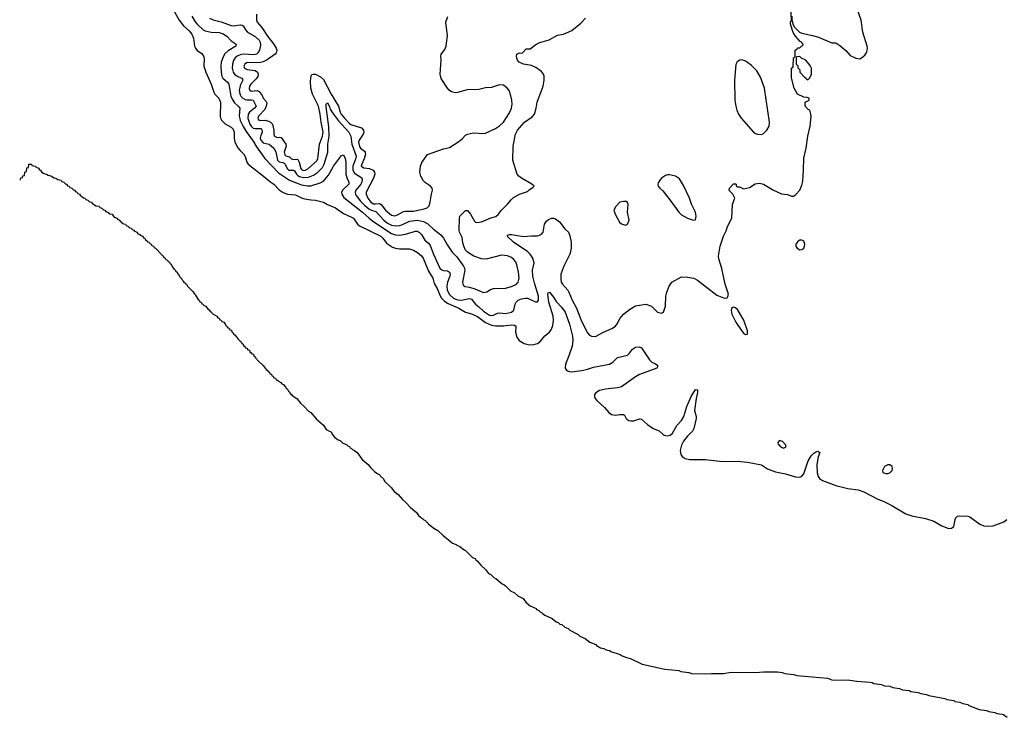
# Model space of a CAD drawing. Header units: inches. Extents: x 1678809 to 1859548, y 384609 to 522868.
# Tile 101 of 256: x 1687795 to 1697635, y 488923 to 495894. Entities that reach past the tile are written whole.
import ezdxf

# ---------------------------------------------------------------- set-up
doc = ezdxf.new("R2010")
doc.units = ezdxf.units.IN
doc.header["$MEASUREMENT"] = 0
for name, color, linetype in [('B6489', 7, 'Continuous'), ('B6498', 7, 'Continuous'), ('B6499', 7, 'Continuous')]:
    doc.layers.add(name, color=color, linetype=linetype)

msp = doc.modelspace()

# ---------------------------------------------------------------- linework, layer by layer
at = {"layer": 'B6489', "color": 5}
for points, elevation in [([(1689331.1, 495990), (1689387.7, 495890), (1689433.6, 495833.6), (1689490, 495781.8), (1689515, 495750), (1689533.2, 495710), (1689543.5, 495630), (1689551.6, 495610), (1689570, 495584.4), (1689614.4, 495554.4), (1689633.7, 495530), (1689638.9, 495510), (1689636.5, 495430), (1689654.6, 495370), (1689710, 495250.3), (1689734.2, 495170), (1689746.7, 495150), (1689785.2, 495110), (1689801.5, 495070), (1689797.6, 494930), (1689802, 494910), (1689812.8, 494890), (1689850, 494852.6), (1689910, 494820.2), (1689930, 494798.4), (1689938.9, 494770), (1689939.3, 494710), (1689946.2, 494670), (1689974.6, 494614.6), (1690000, 494587.5)], 220), ([(1689516.6, 495930), (1689550, 495871.3), (1689568.5, 495848.5), (1689630, 495793.2), (1689650, 495782.3), (1689709.5, 495769.5), (1689790, 495765), (1689830, 495753.4), (1689864.7, 495730), (1689910, 495682.7), (1689958.4, 495650), (1689955.8, 495630), (1689877.6, 495582.4), (1689846.7, 495553.3), (1689830.8, 495530), (1689810.1, 495470), (1689805.3, 495430), (1689808.2, 495370), (1689814.6, 495330), (1689825.7, 495310), (1689872.8, 495270), (1689884.3, 495250), (1689905.1, 495130), (1689918.2, 495098.2), (1689943.5, 495063.5), (1689979.7, 495030), (1689993.8, 495010), (1689988.7, 494930), (1689998.5, 494890), (1690000, 494886.7)], 240), ([(1689692.6, 495910), (1689730, 495892.8), (1689810, 495873.5), (1689910, 495836.6), (1689932.7, 495832.7), (1690000, 495842.2)], 260), ([(1690000, 495543.2), (1689997.2, 495542.7), (1689969.8, 495530.2), (1689948.7, 495511.3), (1689932.7, 495487.3), (1689921.1, 495450), (1689919.9, 495410), (1689929.6, 495370), (1689941.1, 495350), (1689970.1, 495330.1), (1690000, 495317.2)], 260), ([(1690000, 495235.1), (1689997.8, 495230), (1689989.7, 495190), (1689994.1, 495154.1), (1690000, 495141.9)], 260), ([(1687795.3, 494295.6), (1687802, 494298), (1687807.3, 494312.7), (1687822, 494318), (1687827.3, 494332.7), (1687842, 494338), (1687846, 494370), (1687862, 494378), (1687867.3, 494412.7), (1687882, 494418), (1687886, 494450), (1687912, 494450), (1687918, 494438), (1687949.2, 494430.8), (1687959.8, 494419.8), (1687984.7, 494410), (1687994.2, 494394.2), (1688004.7, 494390), (1688014.9, 494374.9), (1688038, 494358), (1688064.7, 494350), (1688078.8, 494338.8), (1688118, 494330), (1688134.9, 494314.9), (1688156, 494310), (1688175.5, 494295.5), (1688210.4, 494290), (1688216.3, 494276.3), (1688236, 494270), (1688253.1, 494253.1), (1688264.7, 494250), (1688274.2, 494234.2), (1688290.4, 494230), (1688295.5, 494215.5), (1688316, 494210), (1688333.3, 494193.3), (1688344.7, 494190), (1688355.2, 494175.2), (1688370, 494170.4), (1688377.3, 494157.3), (1688393.4, 494150), (1688398.8, 494138.8), (1688433.7, 494113.7), (1688450.6, 494110), (1688457.3, 494097.3), (1688474.8, 494090), (1688494.2, 494074.2), (1688514.8, 494070), (1688520.5, 494060.5), (1688555.2, 494035.2), (1688590.6, 494030), (1688597.3, 494017.3), (1688616, 494010), (1688633.5, 493993.5), (1688644.7, 493990), (1688656.3, 493976.3), (1688676, 493970), (1688695.2, 493955.2), (1688718.8, 493950), (1688740.4, 493920.4), (1688764.7, 493910), (1688776.3, 493896.3), (1688790, 493892.7), (1688798.8, 493878.8), (1688810, 493873.4), (1688820.4, 493860.4), (1688833.1, 493853.1), (1688853, 493850), (1688858, 493838), (1688876, 493830), (1688893.8, 493813.8), (1688913, 493810), (1688918, 493798), (1688934.8, 493790), (1688941.1, 493781.1), (1688970.3, 493770), (1688975.2, 493755.2), (1688994, 493750), (1689000.4, 493740.4), (1689024.7, 493730), (1689033.7, 493713.7), (1689044.7, 493710), (1689053.8, 493693.8), (1689070, 493684.7), (1689074.2, 493674.2), (1689090.4, 493670), (1689095.9, 493655.9), (1689110, 493650.4), (1689115.9, 493635.9), (1689133.4, 493630), (1689138.8, 493618.8), (1689154, 493610), (1689219.8, 493539.8), (1689230, 493534), (1689236.3, 493516.3), (1689250, 493510.4), (1689255.9, 493495.9), (1689273.4, 493490), (1689278.8, 493478.8), (1689292.7, 493470), (1689296.8, 493456.8), (1689310, 493450.5), (1689322, 493422), (1689339.8, 493399.8), (1689350, 493394), (1689356.3, 493376.3), (1689370, 493370.4), (1689374.2, 493354.2), (1689390, 493338), (1689398.8, 493318.8), (1689412.7, 493310), (1689416.3, 493296.3), (1689430, 493284.7), (1689433.7, 493273.7), (1689450, 493264.7), (1689453.3, 493253.3), (1689461, 493250), (1689471.9, 493231.9), (1689530, 493174.8), (1689538, 493158), (1689550, 493150.7), (1689554, 493134), (1689570, 493116), (1689577.3, 493097.3), (1689590, 493090.6), (1689594.6, 493074.6), (1689610, 493070.3), (1689614.9, 493054.9), (1689630, 493050.3), (1689636.8, 493036.8), (1689654, 493030), (1689678.8, 492998.8), (1689690, 492993.4), (1689697.3, 492977.3), (1689713, 492970), (1689718, 492958), (1689764.7, 492930), (1689774.9, 492914.9), (1689790, 492910.4), (1689795.5, 492895.5), (1689810, 492890.4), (1689816.3, 492876.3), (1689834.8, 492870), (1689850, 492854.8), (1689856.8, 492836.8), (1689870, 492824.7), (1689874, 492814), (1689890, 492810.3), (1689895.9, 492795.9), (1689912.4, 492790), (1689915.9, 492775.9), (1689930, 492764.7), (1689933.3, 492753.3), (1689950, 492741), (1689979.8, 492699.8), (1690000, 492682.5)], 180)]:
    msp.add_lwpolyline(points, dxfattribs=dict(at, elevation=elevation))
at = {"layer": 'B6498', "color": 5, "elevation": 180}
msp.add_lwpolyline([(1692964.3, 490000), (1692982, 489990), (1692995.5, 489975.5), (1693010.3, 489970), (1693018.6, 489958.6), (1693042.4, 489942.4), (1693118, 489910), (1693157.8, 489877.7), (1693176.4, 489870), (1693194.6, 489854.6), (1693212, 489850), (1693242.6, 489822.6), (1693275.3, 489810), (1693293.9, 489793.9), (1693377.6, 489750), (1693394.4, 489734.4), (1693444.9, 489710), (1693494.2, 489674.2), (1693552.2, 489650), (1693560.4, 489640.4), (1693598.6, 489618.6), (1693633, 489610), (1693656.7, 489596.7), (1693690.5, 489590), (1693701.3, 489581.3), (1693795.5, 489550), (1693816.2, 489536.2), (1693859.5, 489519.5), (1693898.8, 489510), (1694014.5, 489454.5), (1694243.4, 489403.4), (1694382.8, 489390), (1694401.2, 489381.2), (1694481, 489370), (1694510, 489360.3), (1694644.2, 489355.8), (1694710, 489361.1), (1694830, 489362), (1694906, 489374), (1695150, 489371.5), (1695230, 489378.3), (1695370, 489377.3), (1695416, 489370), (1695441.1, 489361.1), (1695531, 489350), (1695561.2, 489341.2), (1695867.6, 489312.4), (1695910, 489298.5), (1696090, 489293.6), (1696162.6, 489282.6), (1696290, 489274.3), (1696313, 489270), (1696330, 489260.3), (1696407.9, 489252.1), (1696438, 489238), (1696490, 489233.9), (1696520.7, 489220.7), (1696587.3, 489210), (1696618.2, 489198.2), (1696684, 489190), (1696701, 489181), (1696774, 489170), (1696800.2, 489160.2), (1696859.1, 489150), (1696880.4, 489140.4), (1697040.5, 489110), (1697059.9, 489099.9), (1697129.8, 489090.2), (1697141.5, 489081.5), (1697190, 489073.9), (1697220.8, 489060.8), (1697270.4, 489050), (1697281, 489041), (1697382.4, 489002.4), (1697457.3, 488990), (1697480.4, 488980.4), (1697540.7, 488970), (1697561.2, 488961.2), (1697614.2, 488954.2), (1697627.3, 488950), (1697662.8, 488922.8)], dxfattribs=at)
at = {"layer": 'B6499', "color": 5}
for points, elevation in [([(1695511.6, 495928.4), (1695511.6, 495891.6), (1695523.6, 495843.6), (1695538.8, 495818.8), (1695588, 495768), (1695610, 495758.8), (1695717.3, 495737.3), (1695779.8, 495719.8), (1695910, 495661), (1695950, 495661), (1695990, 495636.3), (1696050, 495584.9), (1696096.3, 495536.3), (1696150, 495508.8), (1696190, 495504.2), (1696208.5, 495511.5), (1696241.7, 495538.3), (1696261.6, 495570), (1696268, 495610), (1696265.4, 495630), (1696219.6, 495770), (1696204.5, 495890), (1696148, 496050)], 240), ([(1690000, 494886.7), (1690027.4, 494827.4), (1690057, 494777), (1690130, 494681.2), (1690162.1, 494622.1), (1690245.2, 494505.2), (1690382.3, 494362.3), (1690490, 494289.4), (1690610, 494242.7), (1690670, 494231.9), (1690705.5, 494234.5), (1690796.8, 494263.2), (1690830, 494280.9), (1690880.9, 494339.1), (1690930, 494430.2), (1691010, 494538), (1691030, 494543.8), (1691048.2, 494508.2), (1691055.8, 494470), (1691054.5, 494350), (1691067.4, 494307.4), (1691085.4, 494270), (1691084.1, 494250), (1691024.9, 494195.1), (1691012.5, 494170), (1691014.1, 494150), (1691036, 494116), (1691222.5, 493970), (1691287.1, 493910), (1691333.8, 493873.8), (1691510, 493756.4), (1691550, 493743.9), (1691590, 493741.1), (1691649.9, 493750.1), (1691750, 493779.8), (1691770, 493779), (1691790, 493768.2), (1691810, 493746.5), (1691842.9, 493690), (1691879.1, 493659.1), (1691896.7, 493636.7), (1691930.6, 493550), (1691995, 493410), (1692013.3, 493393.3), (1692030, 493387.1), (1692070, 493382.9), (1692090.2, 493370), (1692097.1, 493350), (1692094.3, 493330), (1692071.9, 493270), (1692064.3, 493230), (1692068.2, 493190), (1692090, 493147.5), (1692130, 493111.8), (1692170, 493095.1), (1692210, 493090.6), (1692288.7, 493108.7), (1692310, 493101.4), (1692350.2, 493050), (1692384.8, 493024.8), (1692430, 492980.1), (1692490, 492940.8), (1692510, 492936.6), (1692530, 492941.3), (1692570, 492960.9), (1692590, 492965), (1692650, 492959.1), (1692710, 492970.3), (1692733.3, 492990), (1692746.6, 493050), (1692755.6, 493070), (1692776.9, 493090), (1692810, 493103.8), (1692850, 493111.9), (1692870, 493111), (1692950, 493073.1), (1692970, 493074.9), (1692978.5, 493090), (1692980.2, 493130), (1692942.6, 493250), (1692924.1, 493330), (1692921.4, 493390), (1692935.3, 493464.7), (1692922.9, 493510), (1692896.8, 493550), (1692873.7, 493573.7), (1692729.7, 493670), (1692666, 493730), (1692677, 493743), (1692691.7, 493748.3), (1692711.6, 493748.4), (1692830, 493726.4), (1692910, 493735), (1692967.7, 493732.3), (1692984, 493736), (1693010.6, 493749.4), (1693025.4, 493770), (1693041.1, 493850), (1693059.8, 493880.2), (1693081.4, 493898.6), (1693109.9, 493910.1), (1693130, 493910.2), (1693150, 493903.8), (1693190, 493872.4), (1693244, 493804), (1693279.5, 493770), (1693294.7, 493734.7), (1693307, 493670), (1693306.2, 493610), (1693294.6, 493550), (1693233.1, 493430), (1693203.5, 493350), (1693201.6, 493301.6), (1693207.9, 493270), (1693219, 493250), (1693271.8, 493191.8), (1693284.5, 493170), (1693315.9, 493090), (1693360.1, 493010), (1693410, 492882.4), (1693470, 492765.5), (1693490, 492742.4), (1693510, 492730.4), (1693550, 492728.5), (1693630, 492772.7), (1693711.6, 492808.4), (1693748.9, 492831.1), (1693766.3, 492853.7), (1693795.8, 492910), (1693828.2, 492951.8), (1693890, 492998.9), (1693950, 493035.8), (1694052.7, 493052.7), (1694110.3, 493030.3), (1694170, 492970.8), (1694210, 492962.8), (1694229.2, 492970.8), (1694249.4, 493030.6), (1694253.6, 493130), (1694262.9, 493170), (1694286.6, 493230), (1694314, 493270), (1694410, 493322.8), (1694470, 493322), (1694531.3, 493310), (1694570, 493290.5), (1694762, 493142), (1694830, 493114.8), (1694850, 493111), (1694864, 493116), (1694872.9, 493127.1), (1694878, 493150), (1694844.4, 493250), (1694813.6, 493406.4), (1694783.1, 493503.1), (1694779.8, 493530), (1694795.4, 493630), (1694828.5, 493731.5), (1694856.4, 493783.6), (1694870, 493826), (1694912.3, 493910), (1694919.3, 494050), (1694942, 494110), (1694922, 494150), (1694885.6, 494185.6), (1694889, 494210), (1694930, 494254), (1694950, 494254), (1694954, 494250), (1694954, 494230), (1694970, 494222), (1694990, 494222), (1695030, 494202), (1695090, 494217.3), (1695145.4, 494254.6), (1695190, 494261.6), (1695230, 494250.4), (1695330, 494190.5), (1695410, 494153), (1695470, 494145.5), (1695510, 494130.8), (1695530, 494130.8), (1695550, 494142.8), (1695590, 494190.8), (1695610, 494238.8), (1695620.6, 494279.4), (1695628.9, 494390), (1695631.1, 494511.1), (1695655.8, 494610), (1695672.2, 494730), (1695694, 494830), (1695704.8, 494924.8), (1695702.7, 494950), (1695690, 494988), (1695676.4, 494996.4), (1695646, 495030), (1695646, 495070), (1695686, 495090), (1695686, 495110), (1695663.6, 495116.4), (1695630, 495118), (1695568, 495150), (1695535.3, 495210), (1695508.9, 495311.1), (1695508, 495410), (1695522, 495418), (1695526, 495430), (1695527.3, 495507.3), (1695530, 495514), (1695542, 495518), (1695546, 495530), (1695546, 495590), (1695562, 495598), (1695568.4, 495611.6), (1695590, 495614), (1695610, 495634), (1695622, 495638), (1695626, 495650), (1695615.3, 495655.3), (1695608, 495670), (1695596, 495676), (1695547.5, 495727.5), (1695525.4, 495765.4), (1695498, 495850), (1695498, 495870), (1695508.4, 495891.6), (1695501.2, 496010)], 240), ([(1690162, 495950), (1690162.7, 495890), (1690169.3, 495870), (1690216.8, 495816.8), (1690272.1, 495730), (1690333.4, 495653.4), (1690357, 495610), (1690363.8, 495590), (1690363.2, 495570), (1690358, 495562), (1690347.8, 495550), (1690267.5, 495492.5), (1690230, 495474.2), (1690190, 495462.5), (1690070, 495464.5), (1690044, 495450), (1690035.6, 495430), (1690043.1, 495410), (1690050, 495405.2), (1690070, 495397.2), (1690147.4, 495387.4), (1690172.3, 495370), (1690178.9, 495350), (1690174, 495326), (1690158.4, 495301.6), (1690105.3, 495250), (1690092.6, 495230), (1690090, 495204.9), (1690095.2, 495190), (1690110, 495178.6), (1690170, 495184.8), (1690190, 495177.3), (1690217.4, 495137.4), (1690229.1, 495109.1), (1690257.8, 495077.8), (1690263.5, 495063.5), (1690257.9, 495030), (1690244.3, 494995.7), (1690181.9, 494930), (1690175.2, 494910), (1690178.8, 494898.8), (1690190, 494886.6), (1690250, 494888.3), (1690281.1, 494881.1), (1690302, 494870), (1690321.5, 494850), (1690336.1, 494790), (1690333.8, 494750), (1690340.9, 494730), (1690370, 494716.8), (1690390, 494719.8), (1690410, 494715), (1690454.5, 494650), (1690458.7, 494630), (1690438.5, 494570), (1690443.9, 494543.9), (1690454.6, 494534.6), (1690490, 494521.7), (1690510, 494502.6), (1690530, 494498.1), (1690570, 494499.9), (1690575.8, 494495.8), (1690589.4, 494470), (1690605.4, 494405.4), (1690610, 494397.9), (1690630, 494387.2), (1690650, 494388.9), (1690675.2, 494404.8), (1690760.1, 494479.9), (1690775.8, 494504.2), (1690791.2, 494650), (1690822.7, 494730), (1690828.9, 494770), (1690808.2, 494870), (1690799.4, 494950), (1690780.3, 495030), (1690721.7, 495150), (1690706.5, 495210), (1690700.8, 495279.2), (1690707, 495333), (1690715.4, 495344.6), (1690727, 495350), (1690750, 495348.6), (1690802.2, 495322.2), (1690830, 495295.9), (1690909, 495150), (1690982.2, 495030), (1690999, 494970), (1691009.3, 494950), (1691040.1, 494910), (1691090, 494855.1), (1691104.8, 494844.8), (1691210, 494813.5), (1691230.6, 494790), (1691233.7, 494770), (1691228.2, 494750), (1691188.5, 494690), (1691182.2, 494670), (1691190, 494626.8), (1691201.5, 494610), (1691239.5, 494579.5), (1691246.6, 494570), (1691249.7, 494550), (1691237.5, 494502.5), (1691213.4, 494450), (1691209.3, 494430), (1691233.1, 494413.1), (1691290, 494405.7), (1691326.5, 494390), (1691341.6, 494370), (1691343.8, 494350), (1691330.1, 494310), (1691256.4, 494170), (1691257.3, 494150), (1691273.4, 494110), (1691305.7, 494070), (1691330, 494055.3), (1691350, 494052.4), (1691390, 494056.1), (1691406.7, 494046.7), (1691449.8, 493989.8), (1691510, 493941.9), (1691544.6, 493935.4), (1691570, 493943.7), (1691630, 493977.7), (1691650, 493981.7), (1691730, 493980.1), (1691837.3, 494002.7), (1691866.4, 494013.6), (1691886, 494034), (1691896.9, 494070), (1691909.7, 494150.3), (1691922, 494190), (1691918, 494210), (1691900.9, 494230), (1691850, 494264), (1691827.8, 494287.8), (1691804.1, 494330), (1691795.3, 494370), (1691801.8, 494430), (1691812.8, 494467.2), (1691870, 494548), (1692030, 494603.8), (1692090, 494616.3), (1692184.9, 494675.1), (1692216.9, 494703.1), (1692250, 494740.7), (1692270, 494750.6), (1692330, 494761.6), (1692430, 494754.9), (1692450, 494758.4), (1692550, 494807), (1692590, 494832.2), (1692630, 494870.4), (1692690, 494961.6), (1692710.9, 495010), (1692716, 495050), (1692714.7, 495090), (1692698, 495158), (1692685.7, 495185.7), (1692668.5, 495208.5), (1692630, 495239.5), (1692590, 495242.4), (1692510, 495216.4), (1692450, 495212.9), (1692382.7, 495197.3), (1692267.1, 495192.9), (1692170, 495165.3), (1692150, 495163.9), (1692110, 495174), (1692088.2, 495188.2), (1692069, 495209), (1692006.5, 495306.5), (1691997.1, 495350), (1692006, 495490), (1692002.4, 495530), (1692007.6, 495550), (1692043.6, 495596.4), (1692056.9, 495630), (1692061.8, 495658.2), (1692070.9, 495730.9), (1692052.8, 495870), (1692073.4, 495926.6)], 280), ([(1690000, 495141.9), (1690005.8, 495130), (1690025.9, 495110), (1690050, 495096.8), (1690070, 495091.3), (1690112.8, 495092.8), (1690128.9, 495088.9), (1690158, 495030), (1690142.2, 495010), (1690091.8, 494970), (1690080.1, 494950), (1690073.6, 494910), (1690093.9, 494850), (1690108.2, 494828.2), (1690130, 494811.3), (1690150, 494805.9), (1690205.1, 494805.1), (1690216.3, 494796.3), (1690219.1, 494770), (1690204.2, 494735.8), (1690199.6, 494710), (1690204.6, 494690), (1690230, 494662.9), (1690288.6, 494648.6), (1690336.3, 494610), (1690354.6, 494574.6), (1690370.4, 494490.4), (1690380.2, 494480.2), (1690390, 494473.3), (1690426.4, 494466.4), (1690439.2, 494459.2), (1690449.4, 494449.4), (1690467.9, 494407.9), (1690485.9, 494390), (1690531.7, 494391.7), (1690542.9, 494382.9), (1690562.4, 494350), (1690576, 494336), (1690590, 494326.5), (1690630, 494315.4), (1690680.3, 494319.7), (1690730, 494340.1), (1690772.3, 494367.7), (1690822.5, 494417.5), (1690839.7, 494450), (1690873.1, 494570), (1690875.8, 494650), (1690888.3, 494730), (1690883.6, 494823.6), (1690856.6, 495023.4), (1690858.4, 495050), (1690870, 495061.6), (1690890, 495025.5), (1690898.5, 494998.5), (1690921.6, 494961.6), (1690982.9, 494882.9), (1691083.2, 494770), (1691105, 494730), (1691116.1, 494650), (1691157.8, 494530), (1691156.1, 494510), (1691123.4, 494430), (1691124.3, 494390), (1691140.9, 494360.8), (1691213.3, 494313.3), (1691218.3, 494298.3), (1691214, 494270), (1691203.9, 494250), (1691155.2, 494190), (1691147.8, 494170), (1691150.7, 494150), (1691157.9, 494137.9), (1691201.2, 494081.2), (1691240.1, 494040.1), (1691284.5, 494004.5), (1691310, 493991.1), (1691356, 493976), (1691433.8, 493890), (1691470, 493860.3), (1691510, 493841.3), (1691550, 493835), (1691590, 493836.8), (1691615.6, 493844.4), (1691690, 493879.8), (1691770, 493890.1), (1691830, 493878.5), (1691874.2, 493854.2), (1691930, 493800.2), (1692003.9, 493743.9), (1692030.4, 493710), (1692070, 493639.1), (1692117.6, 493570), (1692163.8, 493523.8), (1692231.6, 493431.6), (1692240.7, 493410), (1692242.9, 493390), (1692221.8, 493270), (1692222.8, 493250), (1692230, 493238.4), (1692247.3, 493227.3), (1692290, 493220.5), (1692343.7, 493203.7), (1692430, 493167.7), (1692464.2, 493175.8), (1692501, 493199), (1692530, 493208.9), (1692650, 493211.9), (1692711.7, 493228.3), (1692759.7, 493250), (1692777.2, 493270), (1692786, 493310), (1692780.2, 493370), (1692763.8, 493443.8), (1692752.6, 493472.6), (1692730, 493501.1), (1692710, 493516.9), (1692670, 493535.4), (1692610, 493539.6), (1692470, 493504.2), (1692430, 493500.5), (1692410, 493503), (1692333.2, 493530), (1692270.9, 493570.9), (1692252.1, 493592.1), (1692233, 493630), (1692223.3, 493663.3), (1692216.6, 493716.6), (1692189.7, 493770), (1692186, 493790), (1692189.6, 493910), (1692195.1, 493930), (1692250, 493986.8), (1692270, 493986.8), (1692302, 493950), (1692339.9, 493879.9), (1692350.4, 493870.4), (1692370, 493867.4), (1692410, 493872.2), (1692504.6, 493915.4), (1692552, 493928), (1692580.7, 493950), (1692609.8, 493990.2), (1692669.5, 494050), (1692705.2, 494094.8), (1692730, 494115.5), (1692790, 494150.6), (1692870, 494178), (1692890, 494198), (1692923.1, 494216.9), (1692935.3, 494230), (1692914, 494250), (1692809.8, 494309.8), (1692782.9, 494330), (1692765.6, 494350), (1692724.7, 494490), (1692726.3, 494630), (1692749.7, 494749.7), (1692771.1, 494790), (1692838.7, 494870), (1692917.3, 494922.7), (1692940.5, 494950), (1692957.6, 495010), (1692968.3, 495070), (1693026, 495230), (1693036.2, 495290), (1693036.2, 495330), (1693029.4, 495350), (1693010, 495374.5), (1692954.5, 495414.5), (1692910, 495435.1), (1692829.5, 495449.5), (1692788, 495470), (1692768.7, 495490), (1692762, 495510), (1692759, 495530), (1692762, 495550), (1692790, 495561), (1692810, 495558), (1692819, 495561), (1692858, 495602), (1692896.5, 495603.5), (1692954.6, 495645.4), (1692993.6, 495666.4), (1693087.2, 495692.8), (1693170, 495740.4), (1693230, 495750.5), (1693312.7, 495787.3), (1693402, 495858), (1693450, 495907.3)], 260), ([(1690000, 495842.2), (1690002.5, 495842.5), (1690019.3, 495839.3), (1690030, 495831.6), (1690051.5, 495791.5), (1690070.5, 495770.5), (1690150, 495726), (1690190, 495688.9), (1690199.1, 495670), (1690202, 495638), (1690191.9, 495590), (1690176.7, 495563.3), (1690160.3, 495550), (1690136, 495544), (1690030, 495548.2), (1690000, 495543.2)], 260), ([(1690000, 495317.2), (1690016.9, 495310), (1690021, 495300.9), (1690023.9, 495290), (1690000, 495235.1)], 260), ([(1690000, 494587.5), (1690035.3, 494550), (1690047.5, 494527.5), (1690064.7, 494470), (1690077.8, 494450), (1690250, 494316.9), (1690296.1, 494276.1), (1690336.1, 494250), (1690390, 494192.2), (1690426.9, 494166.9), (1690470, 494150.1), (1690550, 494142.3), (1690610, 494112.9), (1690642.7, 494102.7), (1690707.7, 494092.3), (1690751.4, 494091.4), (1690830, 494070.4), (1690870, 494046.4), (1690950, 494012.4), (1691030, 493957.2), (1691118.7, 493918.7), (1691130.2, 493910), (1691170.7, 493850.7), (1691192.2, 493832.2), (1691404.4, 493730), (1691425.5, 493710), (1691461.8, 493661.8), (1691521.2, 493621.2), (1691550, 493610.2), (1691590, 493604.9), (1691690, 493602.7), (1691730, 493590.2), (1691770, 493568.9), (1691810, 493535.2), (1691826.5, 493510), (1691880.7, 493380.7), (1691924.6, 493310), (1691937.2, 493257.2), (1691967, 493207), (1691995.8, 493135.8), (1692011.9, 493110), (1692041.1, 493081.1), (1692077.6, 493057.6), (1692185.2, 493010), (1692250, 492972.4), (1692310, 492954), (1692370, 492929.2), (1692450, 492869.3), (1692510, 492840.3), (1692550, 492834.6), (1692630, 492835.9), (1692710, 492845.2), (1692740.3, 492840.2), (1692752.8, 492830), (1692750.1, 492769.9), (1692761.9, 492721.9), (1692787.9, 492687.9), (1692838.1, 492658.1), (1692890, 492645.2), (1692932.3, 492647.7), (1692970, 492658), (1692999, 492681), (1693044.5, 492735.5), (1693089.8, 492770), (1693110, 492801.3), (1693123.1, 492836.9), (1693129.9, 492890), (1693125.5, 492930), (1693084.3, 493070), (1693074.5, 493150), (1693077.2, 493162.8), (1693090, 493170.4), (1693130, 493120.4), (1693156.3, 493076.3), (1693210, 493019.6), (1693247.5, 492970), (1693290, 492850.4), (1693319.8, 492730), (1693324.1, 492690), (1693316.8, 492630), (1693284.4, 492535.6), (1693248.9, 492450), (1693247.9, 492410), (1693260.3, 492390), (1693270, 492384.2), (1693290, 492377.1), (1693310, 492376.6), (1693411.8, 492388.2), (1693470, 492401.3), (1693530, 492422.1), (1693690, 492452.1), (1693723, 492470), (1693770, 492517), (1693870, 492541.3), (1693890, 492560.5), (1693919.1, 492600.9), (1693950, 492621.6), (1693990, 492626.4), (1694010, 492614.4), (1694090, 492493.4), (1694112.8, 492472.8), (1694150, 492454.8), (1694163.5, 492443.5), (1694171, 492430), (1694161, 492410), (1693990, 492349), (1693950, 492326.2), (1693810, 492226.4), (1693770, 492214.6), (1693650, 492202.5), (1693590, 492187.9), (1693553.8, 492166.2), (1693541.2, 492150), (1693538.8, 492130), (1693547.5, 492110), (1693563.5, 492090), (1693639.5, 492019.5), (1693682.7, 491970), (1693710, 491950.1), (1693750, 491943.3), (1693790, 491949.5), (1693829.4, 491949.4), (1693840.7, 491940.7), (1693854.7, 491910), (1693863, 491903), (1693883.6, 491890), (1693905.4, 491885.4), (1693934.2, 491885.8), (1693990, 491903.7), (1694010, 491903.2), (1694070.2, 491850), (1694127.3, 491810), (1694186, 491786), (1694230, 491746.8), (1694250, 491738.3), (1694270, 491736.6), (1694296.5, 491743.5), (1694318.9, 491761.1), (1694362.2, 491837.8), (1694410.7, 491890), (1694430.9, 491929.1), (1694463.2, 492030), (1694504.8, 492130), (1694550, 492197.3), (1694570, 492194), (1694570.2, 492170), (1694555.2, 492110), (1694539.6, 491990), (1694555.3, 491930), (1694556, 491910), (1694531.1, 491810), (1694517.6, 491782.4), (1694464.7, 491730), (1694430, 491683.5), (1694410, 491640.7), (1694396.3, 491590), (1694401, 491550), (1694414.2, 491530), (1694444.6, 491510), (1694490, 491498.9), (1694650, 491500.6), (1694790, 491483.1), (1694870, 491479.5), (1694970, 491483.1), (1695070, 491472.8), (1695210, 491446), (1695270, 491404.6), (1695350, 491375.6), (1695450, 491357.1), (1695550, 491326.8), (1695590, 491323.9), (1695610, 491331.3), (1695630, 491354.3), (1695675.7, 491484.3), (1695703.8, 491536.2), (1695730, 491563.8), (1695750, 491577.2), (1695770, 491582.7), (1695790.2, 491570), (1695775.3, 491524.7), (1695760.7, 491450), (1695766.4, 491366.4), (1695775.9, 491330), (1695788.4, 491310), (1695819.5, 491290), (1695950, 491239.3), (1696070, 491208), (1696175.3, 491195.3), (1696230, 491177.4), (1696370, 491102.5), (1696422.8, 491082.8), (1696510, 491038.9), (1696650, 490955), (1696710, 490936), (1696848.7, 490908.7), (1696930, 490881.9), (1697010, 490837.7), (1697070, 490811.9), (1697090, 490809.7), (1697105.9, 490814.1), (1697130, 490829.4), (1697146.5, 490913.5), (1697167.2, 490932.8), (1697190, 490936.9), (1697270, 490933.4), (1697290, 490925.7), (1697390, 490853.2), (1697430, 490835.9), (1697470, 490832.2), (1697524.4, 490835.6), (1697630, 490876.5), (1697661.5, 490898.5)], 220), ([(1690000, 492682.5), (1690010, 492674), (1690016.8, 492656.8), (1690030, 492650.5), (1690034.9, 492634.9), (1690050, 492624.7), (1690053.5, 492613.5), (1690064.7, 492610), (1690074.2, 492594.2), (1690090.3, 492590), (1690094.6, 492574.6), (1690110, 492564.7), (1690114, 492554), (1690130.3, 492550), (1690134.2, 492534.2), (1690150, 492524.7), (1690153.4, 492513.4), (1690180.5, 492480.5), (1690230, 492438.8), (1690259.1, 492399.1), (1690270, 492392.7), (1690277.1, 492377.1), (1690291.7, 492370), (1690296.1, 492356.1), (1690310.3, 492350), (1690315.6, 492335.6), (1690330, 492330.3), (1690335.8, 492315.8), (1690352.7, 492310), (1690359.1, 492299.1), (1690376.3, 492290), (1690381.7, 492281.7), (1690406, 492270), (1690416.1, 492256.1), (1690430.4, 492250), (1690438, 492238), (1690450.3, 492230), (1690455.3, 492215.3), (1690470, 492200.7), (1690480.5, 492180.5), (1690490, 492174.4), (1690498, 492158), (1690512, 492150), (1690518.4, 492138.4), (1690564, 492110), (1690601.1, 492061.1), (1690638.4, 492030), (1690682.3, 491982.3), (1690704, 491970), (1690763.1, 491903.1), (1690830, 491842), (1690859.5, 491799.5), (1690910, 491772.4), (1690915.6, 491755.6), (1690941, 491721), (1690976.9, 491696.9), (1690997.1, 491690), (1691023.1, 491663.1), (1691060.5, 491650), (1691074.3, 491634.3), (1691090, 491627.3), (1691096.9, 491616.9), (1691112.2, 491610), (1691119.9, 491599.9), (1691142.8, 491590), (1691166.8, 491570), (1691218.3, 491498.3), (1691279.3, 491450), (1691300.5, 491420.5), (1691340.4, 491380.4), (1691375.4, 491355.4), (1691390.3, 491350), (1691396.2, 491336.2), (1691430, 491306.8), (1691442.3, 491282.3), (1691510, 491216.4), (1691539, 491179), (1691577.6, 491150), (1691619.9, 491099.9), (1691655.8, 491070), (1691700.4, 491020.4), (1691760.5, 490970), (1691780.7, 490940.7), (1691801.8, 490921.8), (1691822, 490910), (1691835.3, 490895.2), (1691850.3, 490890), (1691856.7, 490876.7), (1691870, 490870.3), (1691877.7, 490857.7), (1691934.1, 490814.1), (1691974.4, 490790), (1692022.9, 490742.9), (1692121.6, 490661.6), (1692156.3, 490650), (1692162.9, 490642.9), (1692194.9, 490630), (1692235.6, 490595.6), (1692252, 490590), (1692321, 490521), (1692347.3, 490510), (1692355.1, 490495.1), (1692370, 490483), (1692402.2, 490442.2), (1692450, 490399.3), (1692481.4, 490361.4), (1692503, 490350), (1692535.9, 490315.9), (1692554.4, 490310), (1692615.6, 490255.6), (1692632.4, 490250), (1692650, 490236.5), (1692703.2, 490183.2), (1692735.8, 490170), (1692775.1, 490135.1), (1692827.3, 490110), (1692855, 490075), (1692897.7, 490037.7), (1692955.8, 490010), (1692961.6, 490001.6), (1692964.3, 490000)], 180)]:
    msp.add_lwpolyline(points, dxfattribs=dict(at, elevation=elevation))
for points, elevation in [([(1695012.1, 495492.1), (1694990.7, 495489.3), (1694965.8, 495474.2), (1694953.7, 495446.3), (1694937.6, 495290), (1694943.7, 495090), (1694952.2, 495030), (1694963.1, 494990), (1694978.4, 494950), (1695003.8, 494910), (1695130, 494770.8), (1695150, 494757.3), (1695170, 494750.7), (1695210, 494746.8), (1695230, 494756), (1695261.2, 494790), (1695283.7, 494830), (1695289.6, 494870), (1695239.2, 495210), (1695199.4, 495319.4), (1695162.6, 495382.6), (1695110, 495437), (1695070, 495467), (1695050, 495479.3)], 260), ([(1695590, 495526), (1695558, 495522), (1695554, 495510), (1695554, 495450), (1695571.6, 495431.6), (1695572.7, 495412.7), (1695590, 495394), (1695592, 495370), (1695639.6, 495319.6), (1695654, 495310), (1695658, 495298), (1695670, 495294), (1695690, 495314), (1695708.7, 495350), (1695708.9, 495408.9), (1695696.5, 495436.5), (1695650, 495488), (1695608.4, 495508.4)], 240), ([(1694290, 494344), (1694270, 494344), (1694250, 494337.2), (1694210.5, 494309.5), (1694191, 494290), (1694175.3, 494264.7), (1694171, 494250), (1694176, 494230), (1694191, 494210), (1694222.4, 494182.4), (1694293.5, 494093.5), (1694382.8, 493970), (1694410, 493942.8), (1694470, 493911), (1694530, 493892), (1694550, 493894), (1694555.3, 493930), (1694548.7, 493970), (1694509.3, 494049.3), (1694489, 494110), (1694430, 494238), (1694390, 494302), (1694350, 494329)], 260), ([(1693830, 494078), (1693794, 494070), (1693751.6, 494028.4), (1693732, 493990), (1693744.7, 493950), (1693791, 493870), (1693810, 493854.8), (1693850, 493841), (1693870, 493851), (1693887, 493890), (1693869, 493970), (1693875.3, 494050), (1693870, 494066), (1693856.4, 494076.4)], 260), ([(1695610, 493692), (1695590, 493689.3), (1695570, 493676), (1695550.7, 493650), (1695550.7, 493630), (1695564, 493610), (1695590, 493595.5), (1695610, 493598), (1695630, 493611), (1695639.5, 493630), (1695642.9, 493650), (1695630, 493681.2)], 240), ([(1694930, 493021.2), (1694922, 493018), (1694910, 493008), (1694904, 492990), (1694910.8, 492950), (1694950.7, 492870), (1695010, 492786.8), (1695030, 492762.8), (1695050, 492747.7), (1695068.7, 492751.3), (1695070, 492786), (1695031.8, 492890), (1694970, 492999), (1694950, 493016)], 240), ([(1695390, 491688), (1695372, 491670), (1695374, 491650), (1695384.7, 491644.7), (1695394, 491630), (1695430, 491612), (1695450, 491622), (1695455.3, 491630), (1695448, 491650), (1695418, 491678)], 240), ([(1696490, 491445.2), (1696470, 491445.2), (1696438, 491430), (1696418, 491390), (1696422, 491370), (1696450, 491358), (1696470, 491358), (1696490, 491364.7), (1696515.3, 491390), (1696519, 491410), (1696514, 491430)], 240)]:
    msp.add_lwpolyline(points, close=True, dxfattribs=dict(at, elevation=elevation))

doc.saveas('drawing.dxf')
